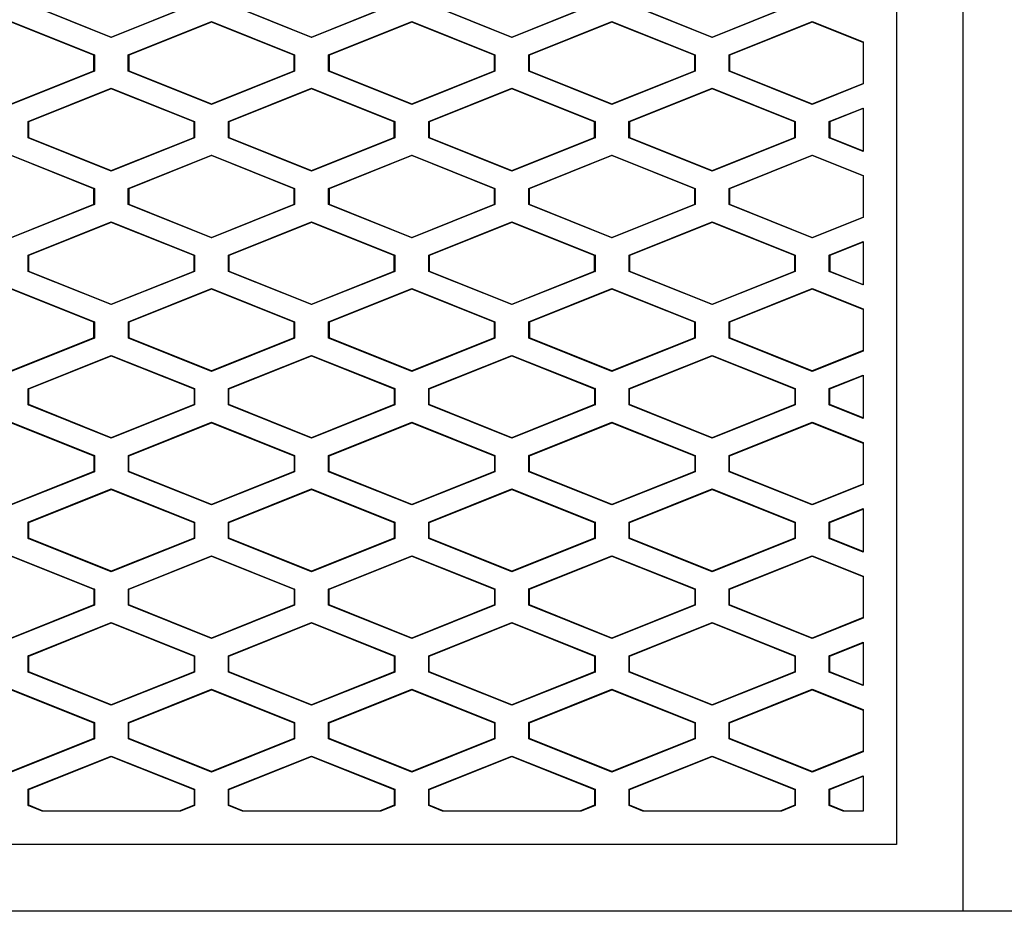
# Model space of a CAD drawing. Header units: millimetres. Extents: x -1263 to 1500, y -1080 to 1468.
# Tile 107 of 166: x 309 to 338, y 309 to 336. Entities that reach past the tile are written whole.
import ezdxf

# ---------------------------------------------------------------- set-up
doc = ezdxf.new("R2010")
doc.units = ezdxf.units.MM

msp = doc.modelspace()

# ---------------------------------------------------------------- linework, layer by layer
at = {"color": 7, "linetype": 'Continuous', "lineweight": 25}
for p, q in [((336.93, 309.138), (336.929, 360.42)), ((334.929, 359.048), (334.93, 311.138)), ((311.405, 335.308), (308.914, 336.304)), ((308.928, 336.314), (311.405, 335.323)), ((311.405, 335.323), (313.882, 336.314)), ((313.896, 336.304), (311.405, 335.308)), ((317.405, 335.308), (314.914, 336.304)), ((314.928, 336.314), (317.405, 335.323)), ((317.405, 335.323), (319.882, 336.314)), ((319.896, 336.304), (317.405, 335.308)), ((323.405, 335.308), (320.914, 336.304)), ((320.928, 336.314), (323.405, 335.323)), ((323.405, 335.323), (325.882, 336.314)), ((325.896, 336.304), (323.405, 335.308)), ((329.405, 335.308), (326.914, 336.304)), ((326.928, 336.314), (329.405, 335.323)), ((329.405, 335.323), (331.882, 336.314)), ((331.896, 336.304), (329.405, 335.308)), ((308.405, 335.788), (310.896, 334.791)), ((310.882, 334.782), (308.405, 335.773)), ((311.914, 334.791), (314.405, 335.788)), ((314.405, 335.773), (311.928, 334.782)), ((314.405, 335.788), (316.896, 334.791)), ((314.405, 335.773), (314.405, 335.788)), ((316.882, 334.782), (314.405, 335.773)), ((317.914, 334.791), (320.405, 335.788)), ((320.405, 335.773), (317.928, 334.782)), ((320.405, 335.788), (322.896, 334.792)), ((320.405, 335.773), (320.405, 335.788)), ((322.882, 334.782), (320.405, 335.773)), ((323.914, 334.792), (326.405, 335.788)), ((326.405, 335.773), (323.928, 334.782)), ((326.405, 335.788), (328.896, 334.792)), ((326.405, 335.773), (326.405, 335.788)), ((328.882, 334.782), (326.405, 335.773)), ((329.914, 334.792), (332.405, 335.788)), ((332.405, 335.773), (329.928, 334.782)), ((332.405, 335.788), (333.929, 335.178)), ((332.405, 335.773), (332.405, 335.788)), ((333.929, 335.163), (332.405, 335.773)), ((311.405, 335.323), (311.405, 335.308)), ((317.405, 335.323), (317.405, 335.308)), ((323.405, 335.323), (323.405, 335.308)), ((329.405, 335.323), (329.405, 335.308)), ((333.929, 335.178), (333.929, 333.918)), ((310.896, 334.791), (310.882, 334.782)), ((310.882, 334.314), (310.882, 334.782)), ((310.896, 334.791), (310.896, 334.304)), ((311.914, 334.304), (311.914, 334.791)), ((311.928, 334.782), (311.914, 334.791)), ((311.928, 334.782), (311.928, 334.314)), ((316.896, 334.791), (316.882, 334.782)), ((316.882, 334.314), (316.882, 334.782)), ((316.896, 334.791), (316.896, 334.304)), ((317.914, 334.304), (317.914, 334.791)), ((317.928, 334.782), (317.914, 334.791)), ((317.928, 334.782), (317.928, 334.314)), ((322.896, 334.792), (322.882, 334.782)), ((322.882, 334.314), (322.882, 334.782)), ((322.896, 334.792), (322.896, 334.304)), ((323.914, 334.304), (323.914, 334.792)), ((323.928, 334.782), (323.914, 334.792)), ((323.928, 334.782), (323.928, 334.314)), ((328.896, 334.792), (328.882, 334.782)), ((328.882, 334.314), (328.882, 334.782)), ((328.896, 334.792), (328.896, 334.304)), ((329.914, 334.304), (329.914, 334.792)), ((329.928, 334.782), (329.914, 334.792)), ((329.928, 334.782), (329.928, 334.314)), ((308.405, 333.323), (310.882, 334.314)), ((310.896, 334.304), (308.405, 333.308)), ((310.882, 334.314), (310.896, 334.304)), ((311.928, 334.314), (311.914, 334.304)), ((314.405, 333.308), (311.914, 334.304)), ((311.928, 334.314), (314.405, 333.323)), ((314.405, 333.323), (316.882, 334.314)), ((316.896, 334.304), (314.405, 333.308)), ((316.882, 334.314), (316.896, 334.304)), ((317.928, 334.314), (317.914, 334.304)), ((320.405, 333.308), (317.914, 334.304)), ((317.928, 334.314), (320.405, 333.323)), ((320.405, 333.323), (322.882, 334.314)), ((322.896, 334.304), (320.405, 333.308)), ((322.882, 334.314), (322.896, 334.304)), ((323.928, 334.314), (323.914, 334.304)), ((326.405, 333.308), (323.914, 334.304)), ((323.928, 334.314), (326.405, 333.323)), ((326.405, 333.323), (328.882, 334.314)), ((328.896, 334.304), (326.405, 333.308)), ((328.882, 334.314), (328.896, 334.304)), ((329.928, 334.314), (329.914, 334.304)), ((332.405, 333.308), (329.914, 334.304)), ((329.928, 334.314), (332.405, 333.323)), ((332.405, 333.323), (333.929, 333.933)), ((308.914, 332.791), (311.405, 333.788)), ((311.405, 333.773), (308.928, 332.782)), ((311.405, 333.788), (313.896, 332.792)), ((311.405, 333.773), (311.405, 333.788)), ((313.882, 332.782), (311.405, 333.773)), ((314.914, 332.792), (317.405, 333.788)), ((317.405, 333.773), (314.928, 332.782)), ((317.405, 333.788), (319.896, 332.792)), ((317.405, 333.773), (317.405, 333.788)), ((319.882, 332.782), (317.405, 333.773)), ((320.914, 332.792), (323.405, 333.788)), ((323.405, 333.773), (320.928, 332.782)), ((323.405, 333.788), (325.896, 332.792)), ((323.405, 333.773), (323.405, 333.788)), ((325.882, 332.782), (323.405, 333.773)), ((326.914, 332.792), (329.405, 333.788)), ((329.405, 333.773), (326.928, 332.782)), ((329.405, 333.788), (331.896, 332.792)), ((329.405, 333.773), (329.405, 333.788)), ((331.882, 332.782), (329.405, 333.773)), ((333.929, 333.918), (332.405, 333.308)), ((314.405, 333.323), (314.405, 333.308)), ((320.405, 333.323), (320.405, 333.308)), ((326.405, 333.323), (326.405, 333.308)), ((332.405, 333.308), (332.405, 333.323)), ((332.914, 332.792), (333.929, 333.198)), ((333.929, 333.183), (332.928, 332.782)), ((333.929, 333.198), (333.929, 331.899)), ((308.914, 332.304), (308.914, 332.791)), ((308.928, 332.782), (308.914, 332.791)), ((308.928, 332.782), (308.928, 332.314)), ((313.896, 332.792), (313.882, 332.782)), ((313.882, 332.314), (313.882, 332.782)), ((313.896, 332.792), (313.896, 332.304)), ((314.914, 332.304), (314.914, 332.792)), ((314.928, 332.782), (314.914, 332.792)), ((314.928, 332.782), (314.928, 332.314)), ((319.896, 332.792), (319.882, 332.782)), ((319.882, 332.314), (319.882, 332.782)), ((319.896, 332.792), (319.896, 332.304)), ((320.914, 332.304), (320.914, 332.792)), ((320.928, 332.782), (320.914, 332.792)), ((320.928, 332.782), (320.928, 332.314)), ((325.896, 332.792), (325.882, 332.782)), ((325.882, 332.314), (325.882, 332.782)), ((325.896, 332.792), (325.896, 332.304)), ((326.914, 332.304), (326.914, 332.792)), ((326.928, 332.782), (326.914, 332.792)), ((326.928, 332.782), (326.928, 332.314)), ((331.882, 332.782), (331.896, 332.792)), ((331.882, 332.314), (331.882, 332.782)), ((331.896, 332.792), (331.896, 332.304)), ((332.914, 332.304), (332.914, 332.792)), ((332.928, 332.782), (332.914, 332.792)), ((332.928, 332.782), (332.928, 332.314)), ((308.914, 332.304), (308.928, 332.314)), ((311.405, 331.308), (308.914, 332.304)), ((308.928, 332.314), (311.405, 331.323)), ((311.405, 331.323), (313.882, 332.314)), ((313.896, 332.304), (311.405, 331.308)), ((313.882, 332.314), (313.896, 332.304)), ((314.914, 332.304), (314.928, 332.314)), ((317.405, 331.308), (314.914, 332.304)), ((314.928, 332.314), (317.405, 331.323)), ((317.405, 331.323), (319.882, 332.314)), ((319.896, 332.304), (317.405, 331.308)), ((319.882, 332.314), (319.896, 332.304)), ((320.914, 332.304), (320.928, 332.314)), ((323.405, 331.308), (320.914, 332.304)), ((320.928, 332.314), (323.405, 331.323)), ((323.405, 331.323), (325.882, 332.314)), ((325.896, 332.304), (323.405, 331.308)), ((325.882, 332.314), (325.896, 332.304)), ((326.914, 332.304), (326.928, 332.314)), ((329.405, 331.308), (326.914, 332.304)), ((326.928, 332.314), (329.405, 331.323)), ((329.405, 331.323), (331.882, 332.314)), ((331.896, 332.304), (329.405, 331.308)), ((331.882, 332.314), (331.896, 332.304)), ((332.914, 332.304), (332.928, 332.314)), ((333.929, 331.899), (332.914, 332.304)), ((332.928, 332.314), (333.929, 331.914)), ((308.405, 331.788), (310.896, 330.791)), ((310.882, 330.782), (308.405, 331.773)), ((311.914, 330.791), (314.405, 331.788)), ((314.405, 331.773), (311.928, 330.782)), ((314.405, 331.788), (316.896, 330.791)), ((314.405, 331.773), (314.405, 331.788)), ((316.882, 330.782), (314.405, 331.773)), ((317.914, 330.791), (320.405, 331.788)), ((320.405, 331.773), (317.928, 330.782)), ((320.405, 331.788), (322.896, 330.792)), ((320.405, 331.773), (320.405, 331.788)), ((322.882, 330.782), (320.405, 331.773)), ((323.914, 330.792), (326.405, 331.788)), ((326.405, 331.773), (323.928, 330.782)), ((326.405, 331.788), (328.896, 330.792)), ((326.405, 331.773), (326.405, 331.788)), ((328.882, 330.782), (326.405, 331.773)), ((329.914, 330.792), (332.405, 331.788)), ((332.405, 331.773), (329.928, 330.782)), ((332.405, 331.788), (333.929, 331.178)), ((332.405, 331.773), (332.405, 331.788)), ((333.929, 331.163), (332.405, 331.773)), ((311.405, 331.323), (311.405, 331.308)), ((317.405, 331.323), (317.405, 331.308)), ((323.405, 331.323), (323.405, 331.308)), ((329.405, 331.323), (329.405, 331.308)), ((333.929, 331.178), (333.929, 329.918)), ((310.896, 330.791), (310.882, 330.782)), ((310.882, 330.314), (310.882, 330.782)), ((310.896, 330.791), (310.896, 330.304)), ((311.914, 330.304), (311.914, 330.791)), ((311.928, 330.782), (311.914, 330.791)), ((311.928, 330.782), (311.928, 330.314)), ((316.896, 330.791), (316.882, 330.782)), ((316.882, 330.314), (316.882, 330.782)), ((316.896, 330.791), (316.896, 330.304)), ((317.914, 330.304), (317.914, 330.791)), ((317.928, 330.782), (317.914, 330.791)), ((317.928, 330.782), (317.928, 330.314)), ((322.896, 330.792), (322.882, 330.782)), ((322.882, 330.314), (322.882, 330.782)), ((322.896, 330.792), (322.896, 330.304)), ((323.914, 330.304), (323.914, 330.792)), ((323.928, 330.782), (323.914, 330.792)), ((323.928, 330.782), (323.928, 330.314)), ((328.896, 330.792), (328.882, 330.782)), ((328.882, 330.314), (328.882, 330.782)), ((328.896, 330.792), (328.896, 330.304)), ((329.914, 330.304), (329.914, 330.792)), ((329.928, 330.782), (329.914, 330.792)), ((329.928, 330.782), (329.928, 330.314)), ((308.405, 329.323), (310.882, 330.314)), ((310.896, 330.304), (308.405, 329.308)), ((310.882, 330.314), (310.896, 330.304)), ((311.928, 330.314), (311.914, 330.304)), ((314.405, 329.308), (311.914, 330.304)), ((311.928, 330.314), (314.405, 329.323)), ((314.405, 329.323), (316.882, 330.314)), ((316.896, 330.304), (314.405, 329.308)), ((316.882, 330.314), (316.896, 330.304)), ((317.928, 330.314), (317.914, 330.304)), ((320.405, 329.308), (317.914, 330.304)), ((317.928, 330.314), (320.405, 329.323)), ((320.405, 329.323), (322.882, 330.314)), ((322.896, 330.304), (320.405, 329.308)), ((322.882, 330.314), (322.896, 330.304)), ((323.928, 330.314), (323.914, 330.304)), ((326.405, 329.308), (323.914, 330.304)), ((323.928, 330.314), (326.405, 329.323)), ((326.405, 329.323), (328.882, 330.314)), ((328.896, 330.304), (326.405, 329.308)), ((328.882, 330.314), (328.896, 330.304)), ((329.928, 330.314), (329.914, 330.304)), ((332.405, 329.308), (329.914, 330.304)), ((329.928, 330.314), (332.405, 329.323)), ((332.405, 329.323), (333.929, 329.933)), ((333.929, 329.918), (332.405, 329.308)), ((308.915, 328.791), (311.405, 329.788)), ((311.405, 329.773), (308.928, 328.782)), ((311.405, 329.788), (313.896, 328.792)), ((311.405, 329.773), (311.405, 329.788)), ((313.882, 328.782), (311.405, 329.773)), ((314.915, 328.792), (317.405, 329.788)), ((317.405, 329.773), (314.928, 328.782)), ((317.405, 329.788), (319.896, 328.792)), ((317.405, 329.773), (317.405, 329.788)), ((319.882, 328.782), (317.405, 329.773)), ((320.915, 328.792), (323.405, 329.788)), ((323.405, 329.773), (320.928, 328.782)), ((323.405, 329.788), (325.896, 328.792)), ((323.405, 329.773), (323.405, 329.788)), ((325.882, 328.782), (323.405, 329.773)), ((326.915, 328.792), (329.405, 329.788)), ((329.405, 329.773), (326.928, 328.782)), ((329.405, 329.788), (331.896, 328.792)), ((329.405, 329.773), (329.405, 329.788)), ((331.882, 328.782), (329.405, 329.773)), ((314.405, 329.323), (314.405, 329.308)), ((320.405, 329.323), (320.405, 329.308)), ((326.405, 329.323), (326.405, 329.308)), ((332.405, 329.308), (332.405, 329.323)), ((332.915, 328.792), (333.929, 329.198)), ((333.929, 329.183), (332.928, 328.782)), ((333.929, 329.198), (333.929, 327.899)), ((308.915, 328.304), (308.915, 328.791)), ((308.928, 328.782), (308.915, 328.791)), ((308.928, 328.782), (308.928, 328.314)), ((313.896, 328.792), (313.882, 328.782)), ((313.882, 328.314), (313.882, 328.782)), ((313.896, 328.792), (313.896, 328.304)), ((314.915, 328.304), (314.915, 328.792)), ((314.928, 328.782), (314.915, 328.792)), ((314.928, 328.782), (314.928, 328.314)), ((319.896, 328.792), (319.882, 328.782)), ((319.882, 328.314), (319.882, 328.782)), ((319.896, 328.792), (319.896, 328.304)), ((320.915, 328.304), (320.915, 328.792)), ((320.928, 328.782), (320.915, 328.792)), ((320.928, 328.782), (320.928, 328.314)), ((325.896, 328.792), (325.882, 328.782)), ((325.882, 328.314), (325.882, 328.782)), ((325.896, 328.792), (325.896, 328.304)), ((326.915, 328.304), (326.915, 328.792)), ((326.928, 328.782), (326.915, 328.792)), ((326.928, 328.782), (326.928, 328.314)), ((331.882, 328.782), (331.896, 328.792)), ((331.882, 328.314), (331.882, 328.782)), ((331.896, 328.792), (331.896, 328.304)), ((332.915, 328.304), (332.915, 328.792)), ((332.928, 328.782), (332.915, 328.792)), ((332.928, 328.782), (332.928, 328.314)), ((308.915, 328.304), (308.928, 328.314)), ((311.405, 327.308), (308.915, 328.304)), ((308.928, 328.314), (311.405, 327.323)), ((311.405, 327.323), (313.882, 328.314)), ((313.896, 328.304), (311.405, 327.308)), ((313.882, 328.314), (313.896, 328.304)), ((314.915, 328.304), (314.928, 328.314)), ((317.405, 327.308), (314.915, 328.304)), ((314.928, 328.314), (317.405, 327.323)), ((317.405, 327.323), (319.882, 328.314)), ((319.896, 328.304), (317.405, 327.308)), ((319.882, 328.314), (319.896, 328.304)), ((320.915, 328.304), (320.928, 328.314)), ((323.405, 327.308), (320.915, 328.304)), ((320.928, 328.314), (323.405, 327.323)), ((323.405, 327.323), (325.882, 328.314)), ((325.896, 328.304), (323.405, 327.308)), ((325.882, 328.314), (325.896, 328.304)), ((326.915, 328.304), (326.928, 328.314)), ((329.405, 327.308), (326.915, 328.304)), ((326.928, 328.314), (329.405, 327.323)), ((329.405, 327.323), (331.882, 328.314)), ((331.896, 328.304), (329.405, 327.308)), ((331.882, 328.314), (331.896, 328.304)), ((332.915, 328.304), (332.928, 328.314)), ((333.929, 327.899), (332.915, 328.304)), ((332.928, 328.314), (333.929, 327.914)), ((308.405, 327.788), (310.896, 326.791)), ((310.882, 326.782), (308.405, 327.773)), ((311.915, 326.791), (314.405, 327.788)), ((314.405, 327.773), (311.929, 326.782)), ((314.405, 327.788), (316.896, 326.791)), ((314.405, 327.773), (314.405, 327.788)), ((316.882, 326.782), (314.405, 327.773)), ((317.915, 326.791), (320.405, 327.788)), ((320.405, 327.773), (317.929, 326.782)), ((320.405, 327.788), (322.896, 326.792)), ((320.405, 327.773), (320.405, 327.788)), ((322.882, 326.782), (320.405, 327.773)), ((323.915, 326.792), (326.405, 327.788)), ((326.405, 327.773), (323.929, 326.782)), ((326.405, 327.788), (328.896, 326.792)), ((326.405, 327.773), (326.405, 327.788)), ((328.882, 326.782), (326.405, 327.773)), ((329.915, 326.792), (332.405, 327.788)), ((332.405, 327.773), (329.929, 326.782)), ((332.405, 327.788), (333.929, 327.178)), ((332.405, 327.773), (332.405, 327.788)), ((333.929, 327.163), (332.405, 327.773)), ((311.405, 327.323), (311.405, 327.308)), ((317.405, 327.323), (317.405, 327.308)), ((323.405, 327.323), (323.405, 327.308)), ((329.405, 327.323), (329.405, 327.308)), ((333.929, 327.178), (333.929, 325.918)), ((310.896, 326.791), (310.882, 326.782)), ((310.882, 326.314), (310.882, 326.782)), ((310.896, 326.791), (310.896, 326.304)), ((311.915, 326.304), (311.915, 326.791)), ((311.929, 326.782), (311.915, 326.791)), ((311.929, 326.782), (311.929, 326.314)), ((316.896, 326.791), (316.882, 326.782)), ((316.882, 326.314), (316.882, 326.782)), ((316.896, 326.791), (316.896, 326.304)), ((317.915, 326.304), (317.915, 326.791)), ((317.929, 326.782), (317.915, 326.791)), ((317.929, 326.782), (317.929, 326.314)), ((322.896, 326.792), (322.882, 326.782)), ((322.882, 326.314), (322.882, 326.782)), ((322.896, 326.792), (322.896, 326.304)), ((323.915, 326.304), (323.915, 326.792)), ((323.929, 326.782), (323.915, 326.792)), ((323.929, 326.782), (323.929, 326.314)), ((328.896, 326.792), (328.882, 326.782)), ((328.882, 326.314), (328.882, 326.782)), ((328.896, 326.792), (328.896, 326.304)), ((329.915, 326.304), (329.915, 326.792)), ((329.929, 326.782), (329.915, 326.792)), ((329.929, 326.782), (329.929, 326.314)), ((310.882, 326.314), (308.405, 325.323)), ((310.896, 326.304), (308.405, 325.308)), ((310.882, 326.314), (310.896, 326.304)), ((311.929, 326.314), (311.915, 326.304)), ((314.405, 325.308), (311.915, 326.304)), ((314.405, 325.323), (311.929, 326.314)), ((316.882, 326.314), (314.405, 325.323)), ((316.896, 326.304), (314.405, 325.308)), ((316.882, 326.314), (316.896, 326.304)), ((317.929, 326.314), (317.915, 326.304)), ((320.405, 325.308), (317.915, 326.304)), ((320.405, 325.323), (317.929, 326.314)), ((322.882, 326.314), (320.405, 325.323)), ((322.896, 326.304), (320.405, 325.308)), ((322.882, 326.314), (322.896, 326.304)), ((323.929, 326.314), (323.915, 326.304)), ((326.405, 325.308), (323.915, 326.304)), ((326.405, 325.323), (323.929, 326.314)), ((328.882, 326.314), (326.405, 325.323)), ((328.896, 326.304), (326.405, 325.308)), ((328.882, 326.314), (328.896, 326.304)), ((329.929, 326.314), (329.915, 326.304)), ((332.405, 325.308), (329.915, 326.304)), ((332.405, 325.323), (329.929, 326.314)), ((308.915, 324.791), (311.405, 325.788)), ((308.929, 324.782), (311.405, 325.773)), ((311.405, 325.788), (313.896, 324.792)), ((311.405, 325.773), (311.405, 325.788)), ((311.405, 325.773), (313.882, 324.782)), ((314.915, 324.792), (317.405, 325.788)), ((314.929, 324.782), (317.405, 325.773)), ((317.405, 325.788), (319.896, 324.792)), ((317.405, 325.773), (317.405, 325.788)), ((317.405, 325.773), (319.882, 324.782)), ((320.915, 324.792), (323.405, 325.788)), ((320.929, 324.782), (323.405, 325.773)), ((323.405, 325.788), (325.896, 324.792)), ((323.405, 325.773), (323.405, 325.788)), ((323.405, 325.773), (325.882, 324.782)), ((326.915, 324.792), (329.405, 325.788)), ((326.929, 324.782), (329.405, 325.773)), ((329.405, 325.788), (331.896, 324.792)), ((329.405, 325.773), (329.405, 325.788)), ((329.405, 325.773), (331.882, 324.782)), ((333.929, 325.933), (332.405, 325.323)), ((333.929, 325.918), (332.405, 325.308)), ((314.405, 325.323), (314.405, 325.308)), ((320.405, 325.323), (320.405, 325.308)), ((326.405, 325.323), (326.405, 325.308)), ((332.405, 325.308), (332.405, 325.323)), ((332.915, 324.792), (333.929, 325.198)), ((332.929, 324.782), (333.929, 325.183)), ((333.929, 325.198), (333.929, 323.899)), ((308.915, 324.304), (308.915, 324.791)), ((308.929, 324.782), (308.915, 324.791)), ((308.929, 324.314), (308.929, 324.782)), ((313.896, 324.792), (313.882, 324.782)), ((313.882, 324.782), (313.882, 324.314)), ((313.896, 324.792), (313.896, 324.304)), ((314.915, 324.304), (314.915, 324.792)), ((314.929, 324.782), (314.915, 324.792)), ((314.929, 324.314), (314.929, 324.782)), ((319.896, 324.792), (319.882, 324.782)), ((319.882, 324.782), (319.882, 324.314)), ((319.896, 324.792), (319.896, 324.304)), ((320.915, 324.304), (320.915, 324.792)), ((320.929, 324.782), (320.915, 324.792)), ((320.929, 324.314), (320.929, 324.782)), ((325.896, 324.792), (325.882, 324.782)), ((325.882, 324.782), (325.882, 324.314)), ((325.896, 324.792), (325.896, 324.304)), ((326.915, 324.304), (326.915, 324.792)), ((326.929, 324.782), (326.915, 324.792)), ((326.929, 324.314), (326.929, 324.782)), ((331.882, 324.782), (331.896, 324.792)), ((331.882, 324.782), (331.882, 324.314)), ((331.896, 324.792), (331.896, 324.304)), ((332.915, 324.304), (332.915, 324.792)), ((332.929, 324.782), (332.915, 324.792)), ((332.929, 324.314), (332.929, 324.782)), ((308.915, 324.304), (308.929, 324.314)), ((311.405, 323.308), (308.915, 324.304)), ((311.405, 323.323), (308.929, 324.314)), ((313.882, 324.314), (311.405, 323.323)), ((313.896, 324.304), (311.405, 323.308)), ((313.882, 324.314), (313.896, 324.304)), ((314.915, 324.304), (314.929, 324.314)), ((317.405, 323.308), (314.915, 324.304)), ((317.405, 323.323), (314.929, 324.314)), ((319.882, 324.314), (317.405, 323.323)), ((319.896, 324.304), (317.405, 323.308)), ((319.882, 324.314), (319.896, 324.304)), ((320.915, 324.304), (320.929, 324.314)), ((323.405, 323.308), (320.915, 324.304)), ((323.405, 323.323), (320.929, 324.314)), ((325.882, 324.314), (323.405, 323.323)), ((325.896, 324.304), (323.405, 323.308)), ((325.882, 324.314), (325.896, 324.304)), ((326.915, 324.304), (326.929, 324.314)), ((329.405, 323.308), (326.915, 324.304)), ((329.405, 323.323), (326.929, 324.314)), ((331.882, 324.314), (329.405, 323.323)), ((331.896, 324.304), (329.405, 323.308)), ((331.882, 324.314), (331.896, 324.304)), ((332.915, 324.304), (332.929, 324.314)), ((333.929, 323.899), (332.915, 324.304)), ((333.929, 323.914), (332.929, 324.314)), ((308.405, 323.788), (310.896, 322.791)), ((308.405, 323.773), (310.882, 322.782)), ((311.915, 322.791), (314.405, 323.788)), ((311.929, 322.782), (314.405, 323.773)), ((314.405, 323.788), (316.896, 322.791)), ((314.405, 323.773), (314.405, 323.788)), ((314.405, 323.773), (316.882, 322.782)), ((317.915, 322.791), (320.405, 323.788)), ((317.929, 322.782), (320.405, 323.773)), ((320.405, 323.788), (322.896, 322.792)), ((320.405, 323.773), (320.405, 323.788)), ((320.405, 323.773), (322.882, 322.782)), ((323.915, 322.792), (326.405, 323.788)), ((323.929, 322.782), (326.405, 323.773)), ((326.405, 323.788), (328.896, 322.792)), ((326.405, 323.773), (326.405, 323.788)), ((326.405, 323.773), (328.882, 322.782)), ((329.915, 322.792), (332.405, 323.788)), ((329.929, 322.782), (332.405, 323.773)), ((332.405, 323.788), (333.929, 323.178)), ((332.405, 323.773), (332.405, 323.788)), ((332.405, 323.773), (333.929, 323.163)), ((311.405, 323.323), (311.405, 323.308)), ((317.405, 323.323), (317.405, 323.308)), ((323.405, 323.323), (323.405, 323.308)), ((329.405, 323.323), (329.405, 323.308)), ((333.929, 323.178), (333.929, 321.918)), ((310.896, 322.791), (310.882, 322.782)), ((310.882, 322.782), (310.882, 322.314)), ((310.896, 322.791), (310.896, 322.304)), ((311.915, 322.304), (311.915, 322.791)), ((311.929, 322.782), (311.915, 322.791)), ((311.929, 322.314), (311.929, 322.782)), ((316.896, 322.791), (316.882, 322.782)), ((316.882, 322.782), (316.882, 322.314)), ((316.896, 322.791), (316.896, 322.304)), ((317.915, 322.304), (317.915, 322.791)), ((317.929, 322.782), (317.915, 322.791)), ((317.929, 322.314), (317.929, 322.782)), ((322.896, 322.792), (322.882, 322.782)), ((322.882, 322.782), (322.882, 322.314)), ((322.896, 322.792), (322.896, 322.304)), ((323.915, 322.304), (323.915, 322.792)), ((323.929, 322.782), (323.915, 322.792)), ((323.929, 322.314), (323.929, 322.782)), ((328.896, 322.792), (328.882, 322.782)), ((328.882, 322.782), (328.882, 322.314)), ((328.896, 322.792), (328.896, 322.304)), ((329.915, 322.304), (329.915, 322.792)), ((329.929, 322.782), (329.915, 322.792)), ((329.929, 322.314), (329.929, 322.782)), ((310.882, 322.314), (308.405, 321.323)), ((310.896, 322.304), (308.405, 321.308)), ((310.882, 322.314), (310.896, 322.304)), ((311.929, 322.314), (311.915, 322.304)), ((314.405, 321.308), (311.915, 322.304)), ((314.405, 321.323), (311.929, 322.314)), ((316.882, 322.314), (314.405, 321.323)), ((316.896, 322.304), (314.405, 321.308)), ((316.882, 322.314), (316.896, 322.304)), ((317.929, 322.314), (317.915, 322.304)), ((320.405, 321.308), (317.915, 322.304)), ((320.405, 321.323), (317.929, 322.314)), ((322.882, 322.314), (320.405, 321.323)), ((322.896, 322.304), (320.405, 321.308)), ((322.882, 322.314), (322.896, 322.304)), ((323.929, 322.314), (323.915, 322.304)), ((326.405, 321.308), (323.915, 322.304)), ((326.405, 321.323), (323.929, 322.314)), ((328.882, 322.314), (326.405, 321.323)), ((328.896, 322.304), (326.405, 321.308)), ((328.882, 322.314), (328.896, 322.304)), ((329.929, 322.314), (329.915, 322.304)), ((332.405, 321.308), (329.915, 322.304)), ((332.405, 321.323), (329.929, 322.314)), ((333.929, 321.933), (332.405, 321.323)), ((333.929, 321.918), (332.405, 321.308)), ((308.915, 320.791), (311.405, 321.788)), ((308.929, 320.782), (311.405, 321.773)), ((311.405, 321.788), (313.896, 320.792)), ((311.405, 321.773), (311.405, 321.788)), ((311.405, 321.773), (313.882, 320.782)), ((314.915, 320.792), (317.405, 321.788)), ((314.929, 320.782), (317.405, 321.773)), ((317.405, 321.788), (319.896, 320.792)), ((317.405, 321.773), (317.405, 321.788)), ((317.405, 321.773), (319.882, 320.782)), ((320.915, 320.792), (323.405, 321.788)), ((320.929, 320.782), (323.405, 321.773)), ((323.405, 321.788), (325.896, 320.792)), ((323.405, 321.773), (323.405, 321.788)), ((323.405, 321.773), (325.882, 320.782)), ((326.915, 320.792), (329.405, 321.788)), ((326.929, 320.782), (329.405, 321.773)), ((329.405, 321.788), (331.896, 320.792)), ((329.405, 321.773), (329.405, 321.788)), ((329.405, 321.773), (331.882, 320.782)), ((314.405, 321.323), (314.405, 321.308)), ((320.405, 321.323), (320.405, 321.308)), ((326.405, 321.323), (326.405, 321.308)), ((332.405, 321.308), (332.405, 321.323)), ((332.915, 320.792), (333.929, 321.198)), ((332.929, 320.782), (333.929, 321.183)), ((333.929, 321.198), (333.929, 319.899)), ((308.915, 320.304), (308.915, 320.791)), ((308.929, 320.782), (308.915, 320.791)), ((308.929, 320.314), (308.929, 320.782)), ((313.896, 320.792), (313.882, 320.782)), ((313.882, 320.782), (313.882, 320.314)), ((313.896, 320.792), (313.896, 320.304)), ((314.915, 320.304), (314.915, 320.792)), ((314.929, 320.782), (314.915, 320.792)), ((314.929, 320.314), (314.929, 320.782)), ((319.896, 320.792), (319.882, 320.782)), ((319.882, 320.782), (319.882, 320.314)), ((319.896, 320.792), (319.896, 320.304)), ((320.915, 320.304), (320.915, 320.792)), ((320.929, 320.782), (320.915, 320.792)), ((320.929, 320.314), (320.929, 320.782)), ((325.896, 320.792), (325.882, 320.782)), ((325.882, 320.782), (325.882, 320.314)), ((325.896, 320.792), (325.896, 320.304)), ((326.915, 320.304), (326.915, 320.792)), ((326.929, 320.782), (326.915, 320.792)), ((326.929, 320.314), (326.929, 320.782)), ((331.882, 320.782), (331.896, 320.792)), ((331.882, 320.782), (331.882, 320.314)), ((331.896, 320.792), (331.896, 320.304)), ((332.915, 320.304), (332.915, 320.792)), ((332.929, 320.782), (332.915, 320.792)), ((332.929, 320.314), (332.929, 320.782)), ((308.915, 320.304), (308.929, 320.314)), ((311.405, 319.308), (308.915, 320.304)), ((311.405, 319.323), (308.929, 320.314)), ((313.882, 320.314), (311.405, 319.323)), ((313.896, 320.304), (311.405, 319.308)), ((313.882, 320.314), (313.896, 320.304)), ((314.915, 320.304), (314.929, 320.314)), ((317.405, 319.308), (314.915, 320.304)), ((317.405, 319.323), (314.929, 320.314)), ((319.882, 320.314), (317.405, 319.323)), ((319.896, 320.304), (317.405, 319.308)), ((319.882, 320.314), (319.896, 320.304)), ((320.915, 320.304), (320.929, 320.314)), ((323.405, 319.308), (320.915, 320.304)), ((323.405, 319.323), (320.929, 320.314)), ((325.882, 320.314), (323.405, 319.323)), ((325.896, 320.304), (323.405, 319.308)), ((325.882, 320.314), (325.896, 320.304)), ((326.915, 320.304), (326.929, 320.314)), ((329.405, 319.308), (326.915, 320.304)), ((329.405, 319.323), (326.929, 320.314)), ((331.882, 320.314), (329.405, 319.323)), ((331.896, 320.304), (329.405, 319.308)), ((331.882, 320.314), (331.896, 320.304)), ((332.915, 320.304), (332.929, 320.314)), ((333.929, 319.899), (332.915, 320.304)), ((333.929, 319.914), (332.929, 320.314)), ((308.405, 319.788), (310.896, 318.791)), ((308.405, 319.773), (310.882, 318.782)), ((311.915, 318.791), (314.405, 319.788)), ((311.929, 318.782), (314.405, 319.773)), ((314.405, 319.788), (316.896, 318.791)), ((314.405, 319.773), (314.405, 319.788)), ((314.405, 319.773), (316.882, 318.782)), ((317.915, 318.791), (320.405, 319.788)), ((317.929, 318.782), (320.405, 319.773)), ((320.405, 319.788), (322.896, 318.792)), ((320.405, 319.773), (320.405, 319.788)), ((320.405, 319.773), (322.882, 318.782)), ((323.915, 318.792), (326.405, 319.788)), ((323.929, 318.782), (326.405, 319.773)), ((326.405, 319.788), (328.896, 318.792)), ((326.405, 319.773), (326.405, 319.788)), ((326.405, 319.773), (328.882, 318.782)), ((329.915, 318.792), (332.405, 319.788)), ((329.929, 318.782), (332.405, 319.773)), ((332.405, 319.788), (333.929, 319.178)), ((332.405, 319.773), (332.405, 319.788)), ((332.405, 319.773), (333.929, 319.163)), ((311.405, 319.323), (311.405, 319.308)), ((317.405, 319.323), (317.405, 319.308)), ((323.405, 319.323), (323.405, 319.308)), ((329.405, 319.323), (329.405, 319.308)), ((333.929, 319.178), (333.929, 317.918)), ((310.896, 318.791), (310.882, 318.782)), ((310.882, 318.782), (310.882, 318.314)), ((310.896, 318.791), (310.896, 318.304)), ((311.915, 318.304), (311.915, 318.791)), ((311.929, 318.782), (311.915, 318.791)), ((311.929, 318.314), (311.929, 318.782)), ((316.896, 318.791), (316.882, 318.782)), ((316.882, 318.782), (316.882, 318.314)), ((316.896, 318.791), (316.896, 318.304)), ((317.915, 318.304), (317.915, 318.791)), ((317.929, 318.782), (317.915, 318.791)), ((317.929, 318.314), (317.929, 318.782)), ((322.896, 318.792), (322.882, 318.782)), ((322.882, 318.782), (322.882, 318.314)), ((322.896, 318.792), (322.896, 318.304)), ((323.915, 318.304), (323.915, 318.792)), ((323.929, 318.782), (323.915, 318.792)), ((323.929, 318.314), (323.929, 318.782)), ((328.896, 318.792), (328.882, 318.782)), ((328.882, 318.782), (328.882, 318.314)), ((328.896, 318.792), (328.896, 318.304)), ((329.915, 318.304), (329.915, 318.792)), ((329.929, 318.782), (329.915, 318.792)), ((329.929, 318.314), (329.929, 318.782)), ((310.882, 318.314), (308.405, 317.323)), ((310.896, 318.304), (308.405, 317.308)), ((310.882, 318.314), (310.896, 318.304)), ((311.929, 318.314), (311.915, 318.304)), ((314.405, 317.308), (311.915, 318.304)), ((314.405, 317.323), (311.929, 318.314)), ((316.882, 318.314), (314.405, 317.323)), ((316.896, 318.304), (314.405, 317.308)), ((316.882, 318.314), (316.896, 318.304)), ((317.929, 318.314), (317.915, 318.304)), ((320.405, 317.308), (317.915, 318.304)), ((320.405, 317.323), (317.929, 318.314)), ((322.882, 318.314), (320.405, 317.323)), ((322.896, 318.304), (320.405, 317.308)), ((322.882, 318.314), (322.896, 318.304)), ((323.929, 318.314), (323.915, 318.304)), ((326.405, 317.308), (323.915, 318.304)), ((326.405, 317.323), (323.929, 318.314)), ((328.882, 318.314), (326.405, 317.323)), ((328.896, 318.304), (326.405, 317.308)), ((328.882, 318.314), (328.896, 318.304)), ((329.929, 318.314), (329.915, 318.304)), ((332.405, 317.308), (329.915, 318.304)), ((332.405, 317.323), (329.929, 318.314)), ((308.915, 316.791), (311.405, 317.788)), ((308.929, 316.782), (311.405, 317.773)), ((311.405, 317.788), (313.896, 316.792)), ((311.405, 317.773), (311.405, 317.788)), ((311.405, 317.773), (313.882, 316.782)), ((314.915, 316.792), (317.405, 317.788)), ((314.929, 316.782), (317.405, 317.773)), ((317.405, 317.788), (319.896, 316.792)), ((317.405, 317.773), (317.405, 317.788)), ((317.405, 317.773), (319.882, 316.782)), ((320.915, 316.792), (323.405, 317.788)), ((320.929, 316.782), (323.405, 317.773)), ((323.405, 317.788), (325.896, 316.792)), ((323.405, 317.773), (323.405, 317.788)), ((323.405, 317.773), (325.882, 316.782)), ((326.915, 316.792), (329.405, 317.788)), ((326.929, 316.782), (329.405, 317.773)), ((329.405, 317.788), (331.896, 316.792)), ((329.405, 317.773), (329.405, 317.788)), ((329.405, 317.773), (331.882, 316.782)), ((333.929, 317.933), (332.405, 317.323)), ((333.929, 317.918), (332.405, 317.308)), ((314.405, 317.323), (314.405, 317.308)), ((320.405, 317.323), (320.405, 317.308)), ((326.405, 317.323), (326.405, 317.308)), ((332.405, 317.308), (332.405, 317.323)), ((332.915, 316.792), (333.929, 317.198)), ((332.929, 316.782), (333.929, 317.183)), ((333.929, 317.198), (333.929, 315.899)), ((308.915, 316.304), (308.915, 316.791)), ((308.929, 316.782), (308.915, 316.791)), ((308.929, 316.314), (308.929, 316.782)), ((313.882, 316.782), (313.896, 316.792)), ((313.882, 316.782), (313.882, 316.314)), ((313.896, 316.792), (313.896, 316.304)), ((314.915, 316.304), (314.915, 316.792)), ((314.929, 316.782), (314.915, 316.792)), ((314.929, 316.314), (314.929, 316.782)), ((319.882, 316.782), (319.896, 316.792)), ((319.882, 316.782), (319.882, 316.314)), ((319.896, 316.792), (319.896, 316.304)), ((320.915, 316.304), (320.915, 316.792)), ((320.929, 316.782), (320.915, 316.792)), ((320.929, 316.314), (320.929, 316.782)), ((325.882, 316.782), (325.896, 316.792)), ((325.882, 316.782), (325.882, 316.314)), ((325.896, 316.792), (325.896, 316.304)), ((326.915, 316.304), (326.915, 316.792)), ((326.929, 316.782), (326.915, 316.792)), ((326.929, 316.314), (326.929, 316.782)), ((331.882, 316.782), (331.896, 316.792)), ((331.882, 316.782), (331.882, 316.314)), ((331.896, 316.792), (331.896, 316.304)), ((332.915, 316.304), (332.915, 316.792)), ((332.929, 316.782), (332.915, 316.792)), ((332.929, 316.314), (332.929, 316.782)), ((308.915, 316.304), (308.929, 316.314)), ((311.405, 315.308), (308.915, 316.304)), ((311.405, 315.323), (308.929, 316.314)), ((313.882, 316.314), (311.405, 315.323)), ((313.896, 316.304), (311.405, 315.308)), ((313.882, 316.314), (313.896, 316.304)), ((314.915, 316.304), (314.929, 316.314)), ((317.405, 315.308), (314.915, 316.304)), ((317.405, 315.323), (314.929, 316.314)), ((319.882, 316.314), (317.405, 315.323)), ((319.896, 316.304), (317.405, 315.308)), ((319.882, 316.314), (319.896, 316.304)), ((320.915, 316.304), (320.929, 316.314)), ((323.405, 315.308), (320.915, 316.304)), ((323.405, 315.323), (320.929, 316.314)), ((325.882, 316.314), (323.405, 315.323)), ((325.896, 316.304), (323.405, 315.308)), ((325.882, 316.314), (325.896, 316.304)), ((326.915, 316.304), (326.929, 316.314)), ((329.405, 315.308), (326.915, 316.304)), ((329.405, 315.323), (326.929, 316.314)), ((331.882, 316.314), (329.405, 315.323)), ((331.896, 316.304), (329.405, 315.308)), ((331.882, 316.314), (331.896, 316.304)), ((332.915, 316.304), (332.929, 316.314)), ((333.929, 315.899), (332.915, 316.304)), ((333.929, 315.914), (332.929, 316.314)), ((308.405, 315.788), (310.896, 314.791)), ((308.405, 315.773), (310.882, 314.782)), ((311.915, 314.791), (314.405, 315.788)), ((311.929, 314.782), (314.405, 315.773)), ((314.405, 315.788), (316.896, 314.791)), ((314.405, 315.773), (314.405, 315.788)), ((314.405, 315.773), (316.882, 314.782)), ((317.915, 314.791), (320.405, 315.788)), ((317.929, 314.782), (320.405, 315.773)), ((320.405, 315.788), (322.896, 314.792)), ((320.405, 315.773), (320.405, 315.788)), ((320.405, 315.773), (322.882, 314.782)), ((323.915, 314.792), (326.405, 315.788)), ((323.929, 314.782), (326.405, 315.773)), ((326.405, 315.788), (328.896, 314.792)), ((326.405, 315.773), (326.405, 315.788)), ((326.405, 315.773), (328.882, 314.782)), ((329.915, 314.792), (332.405, 315.788)), ((329.929, 314.782), (332.405, 315.773)), ((332.405, 315.788), (333.929, 315.178)), ((332.405, 315.773), (332.405, 315.788)), ((332.405, 315.773), (333.929, 315.163)), ((311.405, 315.323), (311.405, 315.308)), ((317.405, 315.323), (317.405, 315.308)), ((323.405, 315.323), (323.405, 315.308)), ((329.405, 315.323), (329.405, 315.308)), ((333.929, 315.178), (333.929, 313.918)), ((310.896, 314.791), (310.882, 314.782)), ((310.882, 314.782), (310.882, 314.314)), ((310.896, 314.791), (310.896, 314.304)), ((311.915, 314.304), (311.915, 314.791)), ((311.929, 314.782), (311.915, 314.791)), ((311.929, 314.314), (311.929, 314.782)), ((316.896, 314.791), (316.882, 314.782)), ((316.882, 314.782), (316.882, 314.314)), ((316.896, 314.791), (316.896, 314.304)), ((317.915, 314.304), (317.915, 314.791)), ((317.929, 314.782), (317.915, 314.791)), ((317.929, 314.314), (317.929, 314.782)), ((322.896, 314.792), (322.882, 314.782)), ((322.882, 314.782), (322.882, 314.314)), ((322.896, 314.792), (322.896, 314.304)), ((323.915, 314.304), (323.915, 314.792)), ((323.929, 314.782), (323.915, 314.792)), ((323.929, 314.314), (323.929, 314.782)), ((328.896, 314.792), (328.882, 314.782)), ((328.882, 314.782), (328.882, 314.314)), ((328.896, 314.792), (328.896, 314.304)), ((329.915, 314.304), (329.915, 314.792)), ((329.929, 314.782), (329.915, 314.792)), ((329.929, 314.314), (329.929, 314.782)), ((310.882, 314.314), (308.405, 313.323)), ((310.896, 314.304), (308.405, 313.308)), ((310.882, 314.314), (310.896, 314.304)), ((311.929, 314.314), (311.915, 314.304)), ((314.405, 313.308), (311.915, 314.304)), ((314.405, 313.323), (311.929, 314.314)), ((316.882, 314.314), (314.405, 313.323)), ((316.896, 314.304), (314.405, 313.308)), ((316.882, 314.314), (316.896, 314.304)), ((317.929, 314.314), (317.915, 314.304)), ((320.405, 313.308), (317.915, 314.304)), ((320.405, 313.323), (317.929, 314.314)), ((322.882, 314.314), (320.405, 313.323)), ((322.896, 314.304), (320.405, 313.308)), ((322.882, 314.314), (322.896, 314.304)), ((323.929, 314.314), (323.915, 314.304)), ((326.405, 313.308), (323.915, 314.304)), ((326.405, 313.323), (323.929, 314.314)), ((328.882, 314.314), (326.405, 313.323)), ((328.896, 314.304), (326.405, 313.308)), ((328.882, 314.314), (328.896, 314.304)), ((329.929, 314.314), (329.915, 314.304)), ((332.405, 313.308), (329.915, 314.304)), ((332.405, 313.323), (329.929, 314.314)), ((333.929, 313.933), (332.405, 313.323)), ((333.929, 313.918), (332.405, 313.308)), ((308.915, 312.791), (311.405, 313.788)), ((308.929, 312.782), (311.405, 313.773)), ((311.405, 313.788), (313.896, 312.792)), ((311.405, 313.773), (311.405, 313.788)), ((311.405, 313.773), (313.882, 312.782)), ((314.915, 312.792), (317.405, 313.788)), ((314.929, 312.782), (317.405, 313.773)), ((317.405, 313.788), (319.896, 312.792)), ((317.405, 313.773), (317.405, 313.788)), ((317.405, 313.773), (319.882, 312.782)), ((320.915, 312.792), (323.405, 313.788)), ((320.929, 312.782), (323.405, 313.773)), ((323.405, 313.788), (325.896, 312.792)), ((323.405, 313.773), (323.405, 313.788)), ((323.405, 313.773), (325.882, 312.782)), ((326.915, 312.792), (329.405, 313.788)), ((326.929, 312.782), (329.405, 313.773)), ((329.405, 313.788), (331.896, 312.792)), ((329.405, 313.773), (329.405, 313.788)), ((329.405, 313.773), (331.882, 312.782)), ((314.405, 313.323), (314.405, 313.308)), ((320.405, 313.323), (320.405, 313.308)), ((326.405, 313.323), (326.405, 313.308)), ((332.405, 313.308), (332.405, 313.323)), ((332.915, 312.792), (333.929, 313.198)), ((332.929, 312.782), (333.929, 313.183)), ((333.929, 313.198), (333.93, 312.138)), ((308.915, 312.304), (308.915, 312.791)), ((308.929, 312.782), (308.915, 312.791)), ((308.929, 312.314), (308.929, 312.782)), ((313.882, 312.782), (313.896, 312.792)), ((313.882, 312.782), (313.882, 312.314)), ((313.896, 312.792), (313.896, 312.304)), ((314.915, 312.304), (314.915, 312.792)), ((314.929, 312.782), (314.915, 312.792)), ((314.929, 312.314), (314.929, 312.782)), ((319.882, 312.782), (319.896, 312.792)), ((319.882, 312.782), (319.882, 312.314)), ((319.896, 312.792), (319.896, 312.304)), ((320.915, 312.304), (320.915, 312.792)), ((320.929, 312.782), (320.915, 312.792)), ((320.929, 312.314), (320.929, 312.782)), ((325.882, 312.782), (325.896, 312.792)), ((325.882, 312.782), (325.882, 312.314)), ((325.896, 312.792), (325.896, 312.304)), ((326.915, 312.304), (326.915, 312.792)), ((326.929, 312.782), (326.915, 312.792)), ((326.929, 312.314), (326.929, 312.782)), ((331.882, 312.782), (331.896, 312.792)), ((331.882, 312.782), (331.882, 312.314)), ((331.896, 312.792), (331.896, 312.304)), ((332.915, 312.304), (332.915, 312.792)), ((332.929, 312.782), (332.915, 312.792)), ((332.929, 312.314), (332.929, 312.782)), ((308.915, 312.304), (308.929, 312.314)), ((309.331, 312.138), (308.915, 312.304)), ((309.368, 312.138), (308.929, 312.314)), ((313.48, 312.138), (309.331, 312.138)), ((313.882, 312.314), (313.442, 312.138)), ((313.896, 312.304), (313.48, 312.138)), ((313.882, 312.314), (313.896, 312.304)), ((314.915, 312.304), (314.929, 312.314)), ((315.331, 312.138), (314.915, 312.304)), ((315.368, 312.138), (314.929, 312.314)), ((319.48, 312.138), (315.331, 312.138)), ((319.882, 312.314), (319.442, 312.138)), ((319.896, 312.304), (319.48, 312.138)), ((319.882, 312.314), (319.896, 312.304)), ((320.915, 312.304), (320.929, 312.314)), ((321.331, 312.138), (320.915, 312.304)), ((321.368, 312.138), (320.929, 312.314)), ((325.48, 312.138), (321.331, 312.138)), ((325.882, 312.314), (325.442, 312.138)), ((325.896, 312.304), (325.48, 312.138)), ((325.882, 312.314), (325.896, 312.304)), ((326.915, 312.304), (326.929, 312.314)), ((327.331, 312.138), (326.915, 312.304)), ((327.368, 312.138), (326.929, 312.314)), ((331.48, 312.138), (327.331, 312.138)), ((331.882, 312.314), (331.442, 312.138)), ((331.896, 312.304), (331.48, 312.138)), ((331.882, 312.314), (331.896, 312.304)), ((332.929, 312.314), (332.915, 312.304)), ((333.331, 312.138), (332.915, 312.304)), ((333.368, 312.138), (332.929, 312.314)), ((333.93, 312.138), (333.331, 312.138)), ((334.93, 311.138), (281.884, 311.137))]:
    msp.add_line(p, q, dxfattribs=at)
msp.add_open_spline([(343.457, 309.138), (331.813, 309.138), (320.11, 309.138), (296.704, 309.138), (285.001, 309.138), (273.357, 309.137)], degree=3, knots=[0, 0, 0, 0, 0.5, 0.5, 1, 1, 1, 1], dxfattribs=at)

doc.saveas('drawing.dxf')
